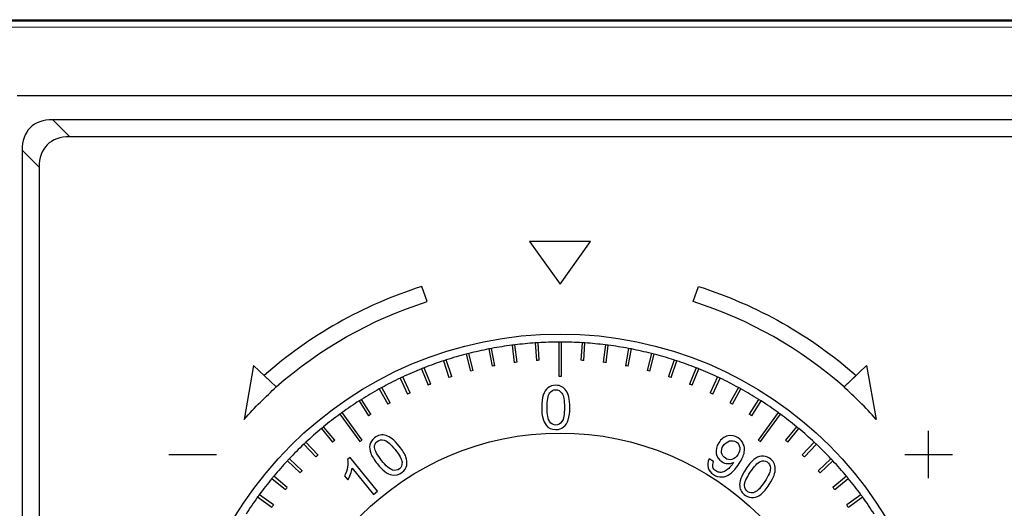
# Model space of a CAD drawing. Header units: millimetres. Extents: x 7099 to 9560, y -2357 to -1635.
# Tile 6 of 85: x 7171 to 7274, y -2001 to -1949. Entities that reach past the tile are written whole.
import ezdxf

# ---------------------------------------------------------------- set-up
doc = ezdxf.new("R2010")
doc.units = ezdxf.units.MM
doc.header["$LTSCALE"] = 3
doc.layers.add('layer 1', color=7, linetype='Continuous')

msp = doc.modelspace()

# ---------------------------------------------------------------- linework, layer by layer
at = {"linetype": 'Continuous', "lineweight": 30}
for p, q in [((7162.73, -1949.22), (7558.73, -1949.22)), ((7357.74, -1957.22), (7170.73, -1957.22)), ((7547.02, -1959.72), (7174.45, -1959.72)), ((7174.45, -1959.72), (7176.23, -1961.51)), ((7545.23, -1961.51), (7176.23, -1961.51)), ((7171.23, -1962.93), (7171.23, -2135.51)), ((7173.02, -1964.72), (7171.23, -1962.93)), ((7173.02, -1964.72), (7173.02, -2133.72)), ((7220.25, -1983.79), (7220.59, -1985.6)), ((7220.89, -1985.55), (7220.54, -1983.74)), ((7222.68, -1983.4), (7222.91, -1985.23)), ((7223.21, -1985.19), (7222.97, -1983.36)), ((7225.12, -1983.16), (7225.24, -1985)), ((7225.54, -1984.98), (7225.42, -1983.14)), ((7227.58, -1983.07), (7227.58, -1986.64)), ((7227.88, -1986.64), (7227.88, -1983.07)), ((7230.04, -1983.14), (7229.92, -1984.98)), ((7230.22, -1985), (7230.34, -1983.16)), ((7232.49, -1983.36), (7232.26, -1985.19)), ((7232.56, -1985.23), (7232.79, -1983.4)), ((7234.92, -1983.74), (7234.58, -1985.55)), ((7234.87, -1985.6), (7235.22, -1983.79)), ((7215.49, -1985.03), (7216.06, -1986.79)), ((7216.35, -1986.69), (7215.78, -1984.94)), ((7217.85, -1984.34), (7218.31, -1986.12)), ((7218.6, -1986.05), (7218.14, -1984.26)), ((7237.32, -1984.26), (7236.86, -1986.05)), ((7237.16, -1986.12), (7237.61, -1984.34)), ((7239.69, -1984.94), (7239.12, -1986.69)), ((7239.4, -1986.79), (7239.97, -1985.03)), ((7213.18, -1985.88), (7213.86, -1987.59)), ((7214.14, -1987.48), (7213.46, -1985.77)), ((7242, -1985.77), (7241.33, -1987.48)), ((7241.61, -1987.59), (7242.28, -1985.88)), ((7210.93, -1986.86), (7211.71, -1988.53)), ((7211.98, -1988.4), (7211.2, -1986.73)), ((7244.27, -1986.73), (7243.48, -1988.4)), ((7243.75, -1988.53), (7244.54, -1986.86)), ((7208.74, -1987.99), (7209.63, -1989.6)), ((7209.89, -1989.46), (7209, -1987.84)), ((7246.46, -1987.84), (7245.57, -1989.46)), ((7245.84, -1989.6), (7246.72, -1987.99)), ((7206.63, -1989.25), (7207.62, -1990.8)), ((7207.87, -1990.64), (7206.88, -1989.09)), ((7248.58, -1989.09), (7247.6, -1990.64)), ((7247.85, -1990.8), (7248.84, -1989.25)), ((7204.6, -1990.64), (7206.7, -1993.52)), ((7206.94, -1993.35), (7204.84, -1990.46)), ((7250.62, -1990.46), (7248.52, -1993.35)), ((7248.77, -1993.52), (7250.87, -1990.64)), ((7202.66, -1992.15), (7203.84, -1993.57)), ((7204.07, -1993.38), (7202.89, -1991.96)), ((7252.57, -1991.96), (7251.4, -1993.38)), ((7251.63, -1993.57), (7252.8, -1992.15)), ((7206.7, -1993.52), (7206.94, -1993.35)), ((7248.52, -1993.35), (7248.77, -1993.52)), ((7200.82, -1993.78), (7202.08, -1995.13)), ((7202.3, -1994.92), (7201.04, -1993.58)), ((7254.42, -1993.58), (7253.16, -1994.92)), ((7253.38, -1995.13), (7254.64, -1993.78)), ((7200.64, -1996.57), (7199.3, -1995.31)), ((7256.17, -1995.31), (7254.83, -1996.57)), ((7199.09, -1995.53), (7200.43, -1996.79)), ((7255.03, -1996.79), (7256.37, -1995.53)), ((7197.47, -1997.38), (7198.89, -1998.56)), ((7199.08, -1998.32), (7197.66, -1997.15)), ((7257.8, -1997.15), (7256.38, -1998.32)), ((7256.57, -1998.56), (7257.99, -1997.38)), ((7195.97, -1999.33), (7197.46, -2000.41)), ((7197.64, -2000.17), (7196.15, -1999.09)), ((7259.32, -1999.09), (7257.83, -2000.17)), ((7258, -2000.41), (7259.49, -1999.33))]:
    msp.add_line(p, q, dxfattribs=at)
at = {"linetype": 'Continuous', "lineweight": 30, "flags": 128}
msp.add_lwpolyline([(7557.94, -1950.03), (7557.94, -1950.03), (7555.94, -1950.03), (7547.94, -1950.02), (7515.94, -1950.02), (7387.94, -1950.02), (7163.52, -1950.03), (7163.52, -1950.03)], dxfattribs=at)
at = {"linetype": 'Continuous', "lineweight": 30}
for radius in [40, 29.6]:
    msp.add_circle((7227.73, -2022.22), radius, dxfattribs=at)
for radius, start, end in [(39.15, 101.0195, 104.1805), (39.15, 100.5805, 101.0195), (39.15, 97.4195, 100.5805), (39.15, 96.9805, 97.4195), (39.15, 93.8195, 96.9805), (39.15, 93.3805, 93.8195), (39.15, 90.2195, 93.3805), (39.15, 89.7805, 90.2195), (39.15, 86.6195, 89.7805), (39.15, 86.1805, 86.6195), (39.15, 83.0195, 86.1805), (39.15, 82.5805, 83.0195), (39.15, 79.4195, 82.5805), (39.15, 78.9805, 79.4195), (39.15, 75.8195, 78.9805), (39.15, 108.2195, 111.3805), (39.15, 107.7805, 108.2195), (39.15, 104.6195, 107.7805), (39.15, 104.1805, 104.6195), (37.31, 93.3696, 93.8304), (37.31, 86.1696, 86.6304), (39.15, 75.3805, 75.8195), (39.15, 72.2195, 75.3805), (39.15, 71.7805, 72.2195), (39.15, 68.6195, 71.7805), (39.15, 111.8195, 114.9805), (39.15, 111.3805, 111.8195), (37.31, 104.1696, 104.6304), (37.31, 100.5696, 101.0304), (37.31, 96.9696, 97.4304), (37.31, 82.5696, 83.0304), (37.31, 78.9696, 79.4304), (37.31, 75.3696, 75.8304), (39.15, 68.1805, 68.6195), (39.15, 65.0195, 68.1805), (39.15, 115.4195, 118.5805), (39.15, 114.9805, 115.4195), (37.31, 107.7696, 108.2304), (37.31, 71.7696, 72.2304), (39.15, 64.5805, 65.0195), (39.15, 61.4195, 64.5805), (39.15, 119.0195, 122.1805), (39.15, 118.5805, 119.0195), (37.31, 111.3696, 111.8304), (37.31, 68.1696, 68.6304), (39.15, 60.9805, 61.4195), (39.15, 57.8195, 60.9805), (39.15, 122.6195, 125.7805), (39.15, 122.1805, 122.6195), (37.31, 114.9696, 115.4304), (37.31, 64.5696, 65.0304), (39.15, 57.3805, 57.8195), (39.15, 54.2195, 57.3805), (37.31, 118.5696, 119.0304), (37.31, 60.9696, 61.4304), (39.15, 126.2195, 129.3805), (39.15, 125.7805, 126.2195), (37.31, 122.1696, 122.6304), (37.31, 57.3696, 57.8304), (39.15, 53.7805, 54.2195), (39.15, 50.6195, 53.7805), (39.15, 129.8195, 132.9805), (39.15, 129.3805, 129.8195), (39.15, 50.1805, 50.6195), (39.15, 47.0195, 50.1805), (37.31, 129.3696, 129.8304), (37.31, 50.1696, 50.6304), (39.15, 133.4195, 136.5805), (39.15, 132.9805, 133.4195), (39.15, 46.5805, 47.0195), (39.15, 43.4195, 46.5805), (39.15, 136.5805, 137.0195), (37.31, 132.9696, 133.4304), (37.31, 46.5696, 47.0304), (39.15, 42.9805, 43.4195), (39.15, 137.0195, 140.1805), (39.15, 39.8195, 42.9805), (39.15, 140.6195, 143.7805), (39.15, 140.1805, 140.6195), (37.31, 136.5696, 137.0304), (37.31, 42.9696, 43.4304), (39.15, 39.3805, 39.8195), (39.15, 36.2195, 39.3805), (37.31, 140.1696, 140.6304), (37.31, 39.3696, 39.8304), (39.15, 144.2195, 147.3805), (39.15, 143.7805, 144.2195), (39.15, 35.7805, 36.2195), (39.15, 32.6195, 35.7805), (37.31, 143.7696, 144.2304), (37.31, 35.7696, 36.2304)]:
    msp.add_arc((7227.73, -2022.22), radius, start, end, dxfattribs=at)
for centre in [(7179.01, -1967.5), (7180.8, -1969.29)]:
    msp.add_ellipse(centre, major_axis=(6.93, -6.93), ratio=0.510274, start_param=2.66976, end_param=3.613425, dxfattribs=at)
msp.add_open_spline([(7162.73, -1949.34), (7163.7, -1949.35), (7165.65, -1949.35), (7169.54, -1949.34), (7184.6, -1949.35), (7247.22, -1949.34), (7341.61, -1949.35), (7429.49, -1949.34), (7469.57, -1949.35), (7475.92, -1949.36), (7476.66, -1949.36)], degree=3, knots=[0, 0, 0, 0, 0.009291, 0.018605, 0.037219, 0.15318, 0.617023, 0.939231, 0.99298, 1, 1, 1, 1], dxfattribs=at)
msp.add_open_spline([(7227.58, -1986.64), (7227.63, -1986.64), (7227.73, -1986.64), (7227.83, -1986.64), (7227.88, -1986.64)], degree=3, dxfattribs=at)
at = {"layer": 'layer 1', "lineweight": 30}
for points, knots in [([(7224.53, -1972.5), (7224.53, -1972.5), (7230.93, -1972.5), (7230.93, -1972.5), (7230.93, -1972.5), (7230.93, -1972.5), (7227.73, -1977), (7227.73, -1977), (7227.73, -1977), (7227.73, -1977), (7224.53, -1972.5), (7224.53, -1972.5)], [0, 0, 0, 0, 0.25, 0.25, 0.25, 0.25, 0.5, 0.5, 0.5, 0.5, 1, 1, 1, 1]), ([(7196.66, -1986.57), (7201.38, -1982.39), (7207.03, -1979.19), (7213.2, -1977.23), (7213.2, -1977.23), (7213.2, -1977.23), (7213.78, -1978.82), (7213.78, -1978.82), (7213.78, -1978.82), (7207.86, -1980.7), (7202.45, -1983.76), (7197.91, -1987.78), (7197.91, -1987.78), (7196.86, -1988.78), (7195.66, -1989.9), (7194.55, -1991.2), (7194.55, -1991.2), (7194.55, -1991.2), (7195.55, -1985.51), (7195.55, -1985.51), (7195.55, -1985.51), (7195.55, -1985.51), (7197.91, -1987.78), (7197.91, -1987.78), (7197.91, -1987.78), (7197.91, -1987.78), (7196.66, -1986.57), (7196.66, -1986.57)], [0, 0, 0, 0, 0.125, 0.125, 0.125, 0.125, 0.25, 0.25, 0.25, 0.25, 0.375, 0.375, 0.375, 0.375, 0.5, 0.5, 0.5, 0.5, 0.625, 0.625, 0.625, 0.625, 0.75, 0.75, 0.75, 0.75, 1, 1, 1, 1]), ([(7258.81, -1986.57), (7254.08, -1982.39), (7248.43, -1979.19), (7242.27, -1977.23), (7242.27, -1977.23), (7242.27, -1977.23), (7241.69, -1978.82), (7241.69, -1978.82), (7241.69, -1978.82), (7247.61, -1980.7), (7253.02, -1983.76), (7257.55, -1987.78), (7257.55, -1987.78), (7258.61, -1988.78), (7259.81, -1989.9), (7260.92, -1991.2), (7260.92, -1991.2), (7260.92, -1991.2), (7259.92, -1985.51), (7259.92, -1985.51), (7259.92, -1985.51), (7259.92, -1985.51), (7257.55, -1987.78), (7257.55, -1987.78), (7257.55, -1987.78), (7257.55, -1987.78), (7258.81, -1986.57), (7258.81, -1986.57)], [0, 0, 0, 0, 0.125, 0.125, 0.125, 0.125, 0.25, 0.25, 0.25, 0.25, 0.375, 0.375, 0.375, 0.375, 0.5, 0.5, 0.5, 0.5, 0.625, 0.625, 0.625, 0.625, 0.75, 0.75, 0.75, 0.75, 1, 1, 1, 1]), ([(7225.8, -1989.93), (7225.8, -1989.39), (7225.85, -1988.96), (7225.96, -1988.63), (7225.96, -1988.63), (7226.07, -1988.3), (7226.24, -1988.05), (7226.45, -1987.87), (7226.45, -1987.87), (7226.67, -1987.69), (7226.95, -1987.6), (7227.28, -1987.6), (7227.28, -1987.6), (7227.52, -1987.6), (7227.73, -1987.65), (7227.92, -1987.75), (7227.92, -1987.75), (7228.1, -1987.85), (7228.25, -1987.99), (7228.37, -1988.18), (7228.37, -1988.18), (7228.49, -1988.36), (7228.59, -1988.59), (7228.65, -1988.85), (7228.65, -1988.85), (7228.72, -1989.12), (7228.76, -1989.48), (7228.76, -1989.93), (7228.76, -1989.93), (7228.76, -1990.46), (7228.7, -1990.89), (7228.59, -1991.22), (7228.59, -1991.22), (7228.48, -1991.55), (7228.32, -1991.8), (7228.1, -1991.98), (7228.1, -1991.98), (7227.88, -1992.16), (7227.61, -1992.25), (7227.28, -1992.25), (7227.28, -1992.25), (7226.84, -1992.25), (7226.49, -1992.09), (7226.25, -1991.78), (7226.25, -1991.78), (7225.95, -1991.4), (7225.8, -1990.78), (7225.8, -1989.93)], [0, 0, 0, 0, 0.076923, 0.076923, 0.076923, 0.076923, 0.153846, 0.153846, 0.153846, 0.153846, 0.230769, 0.230769, 0.230769, 0.230769, 0.307692, 0.307692, 0.307692, 0.307692, 0.384615, 0.384615, 0.384615, 0.384615, 0.461538, 0.461538, 0.461538, 0.461538, 0.538462, 0.538462, 0.538462, 0.538462, 0.615385, 0.615385, 0.615385, 0.615385, 0.692308, 0.692308, 0.692308, 0.692308, 0.769231, 0.769231, 0.769231, 0.769231, 0.846154, 0.846154, 0.846154, 0.846154, 1, 1, 1, 1]), ([(7226.37, -1989.93), (7226.37, -1990.68), (7226.45, -1991.17), (7226.63, -1991.42), (7226.63, -1991.42), (7226.8, -1991.67), (7227.02, -1991.79), (7227.28, -1991.79), (7227.28, -1991.79), (7227.53, -1991.79), (7227.75, -1991.66), (7227.92, -1991.42), (7227.92, -1991.42), (7228.1, -1991.17), (7228.18, -1990.67), (7228.18, -1989.93), (7228.18, -1989.93), (7228.18, -1989.18), (7228.1, -1988.68), (7227.92, -1988.44), (7227.92, -1988.44), (7227.75, -1988.19), (7227.53, -1988.07), (7227.27, -1988.07), (7227.27, -1988.07), (7227.01, -1988.07), (7226.81, -1988.18), (7226.65, -1988.39), (7226.65, -1988.39), (7226.46, -1988.67), (7226.37, -1989.18), (7226.37, -1989.93)], [0, 0, 0, 0, 0.111111, 0.111111, 0.111111, 0.111111, 0.222222, 0.222222, 0.222222, 0.222222, 0.333333, 0.333333, 0.333333, 0.333333, 0.444444, 0.444444, 0.444444, 0.444444, 0.555556, 0.555556, 0.555556, 0.555556, 0.666667, 0.666667, 0.666667, 0.666667, 0.777778, 0.777778, 0.777778, 0.777778, 1, 1, 1, 1]), ([(7208.54, -1995.86), (7208.21, -1995.44), (7207.98, -1995.07), (7207.85, -1994.74), (7207.85, -1994.74), (7207.73, -1994.42), (7207.7, -1994.12), (7207.76, -1993.84), (7207.76, -1993.84), (7207.82, -1993.57), (7207.98, -1993.33), (7208.23, -1993.12), (7208.23, -1993.12), (7208.42, -1992.97), (7208.62, -1992.87), (7208.83, -1992.83), (7208.83, -1992.83), (7209.03, -1992.79), (7209.24, -1992.81), (7209.45, -1992.88), (7209.45, -1992.88), (7209.65, -1992.95), (7209.87, -1993.06), (7210.09, -1993.23), (7210.09, -1993.23), (7210.31, -1993.39), (7210.56, -1993.65), (7210.84, -1994), (7210.84, -1994), (7211.18, -1994.41), (7211.41, -1994.78), (7211.53, -1995.11), (7211.53, -1995.11), (7211.65, -1995.43), (7211.68, -1995.73), (7211.62, -1996.01), (7211.62, -1996.01), (7211.57, -1996.28), (7211.41, -1996.52), (7211.15, -1996.73), (7211.15, -1996.73), (7210.81, -1997.01), (7210.45, -1997.1), (7210.06, -1997.02), (7210.06, -1997.02), (7209.58, -1996.91), (7209.08, -1996.52), (7208.54, -1995.86)], [0, 0, 0, 0, 0.076923, 0.076923, 0.076923, 0.076923, 0.153846, 0.153846, 0.153846, 0.153846, 0.230769, 0.230769, 0.230769, 0.230769, 0.307692, 0.307692, 0.307692, 0.307692, 0.384615, 0.384615, 0.384615, 0.384615, 0.461538, 0.461538, 0.461538, 0.461538, 0.538462, 0.538462, 0.538462, 0.538462, 0.615385, 0.615385, 0.615385, 0.615385, 0.692308, 0.692308, 0.692308, 0.692308, 0.769231, 0.769231, 0.769231, 0.769231, 0.846154, 0.846154, 0.846154, 0.846154, 1, 1, 1, 1]), ([(7208.99, -1995.5), (7209.46, -1996.08), (7209.84, -1996.41), (7210.13, -1996.5), (7210.13, -1996.5), (7210.42, -1996.58), (7210.66, -1996.54), (7210.86, -1996.38), (7210.86, -1996.38), (7211.06, -1996.22), (7211.15, -1995.98), (7211.13, -1995.68), (7211.13, -1995.68), (7211.11, -1995.38), (7210.87, -1994.94), (7210.4, -1994.36), (7210.4, -1994.36), (7209.93, -1993.78), (7209.55, -1993.44), (7209.26, -1993.36), (7209.26, -1993.36), (7208.97, -1993.28), (7208.72, -1993.32), (7208.52, -1993.49), (7208.52, -1993.49), (7208.32, -1993.65), (7208.23, -1993.86), (7208.25, -1994.13), (7208.25, -1994.13), (7208.27, -1994.46), (7208.52, -1994.92), (7208.99, -1995.5)], [0, 0, 0, 0, 0.111111, 0.111111, 0.111111, 0.111111, 0.222222, 0.222222, 0.222222, 0.222222, 0.333333, 0.333333, 0.333333, 0.333333, 0.444444, 0.444444, 0.444444, 0.444444, 0.555556, 0.555556, 0.555556, 0.555556, 0.666667, 0.666667, 0.666667, 0.666667, 0.777778, 0.777778, 0.777778, 0.777778, 1, 1, 1, 1]), ([(7243.38, -1995.34), (7243.38, -1995.34), (7243.85, -1995.59), (7243.85, -1995.59), (7243.85, -1995.59), (7243.75, -1995.83), (7243.73, -1996.03), (7243.77, -1996.19), (7243.77, -1996.19), (7243.82, -1996.36), (7243.93, -1996.49), (7244.09, -1996.6), (7244.09, -1996.6), (7244.24, -1996.7), (7244.39, -1996.75), (7244.54, -1996.75), (7244.54, -1996.75), (7244.69, -1996.76), (7244.84, -1996.73), (7244.98, -1996.66), (7244.98, -1996.66), (7245.12, -1996.59), (7245.27, -1996.48), (7245.44, -1996.33), (7245.44, -1996.33), (7245.61, -1996.17), (7245.75, -1995.99), (7245.88, -1995.8), (7245.88, -1995.8), (7245.89, -1995.78), (7245.91, -1995.75), (7245.94, -1995.7), (7245.94, -1995.7), (7245.75, -1995.79), (7245.54, -1995.83), (7245.32, -1995.82), (7245.32, -1995.82), (7245.1, -1995.81), (7244.89, -1995.74), (7244.7, -1995.62), (7244.7, -1995.62), (7244.39, -1995.41), (7244.2, -1995.12), (7244.13, -1994.75), (7244.13, -1994.75), (7244.06, -1994.38), (7244.14, -1994.01), (7244.39, -1993.64), (7244.39, -1993.64), (7244.64, -1993.25), (7244.95, -1993.01), (7245.34, -1992.92), (7245.34, -1992.92), (7245.72, -1992.84), (7246.08, -1992.9), (7246.42, -1993.13), (7246.42, -1993.13), (7246.67, -1993.29), (7246.85, -1993.5), (7246.97, -1993.77), (7246.97, -1993.77), (7247.09, -1994.03), (7247.12, -1994.32), (7247.07, -1994.64), (7247.07, -1994.64), (7247.01, -1994.96), (7246.83, -1995.35), (7246.53, -1995.82), (7246.53, -1995.82), (7246.21, -1996.3), (7245.91, -1996.66), (7245.62, -1996.88), (7245.62, -1996.88), (7245.32, -1997.1), (7245.02, -1997.22), (7244.72, -1997.23), (7244.72, -1997.23), (7244.41, -1997.25), (7244.12, -1997.16), (7243.84, -1996.98), (7243.84, -1996.98), (7243.54, -1996.79), (7243.35, -1996.55), (7243.27, -1996.26), (7243.27, -1996.26), (7243.19, -1995.97), (7243.22, -1995.66), (7243.38, -1995.34)], [0, 0, 0, 0, 0.043478, 0.043478, 0.043478, 0.043478, 0.086957, 0.086957, 0.086957, 0.086957, 0.130435, 0.130435, 0.130435, 0.130435, 0.173913, 0.173913, 0.173913, 0.173913, 0.217391, 0.217391, 0.217391, 0.217391, 0.26087, 0.26087, 0.26087, 0.26087, 0.304348, 0.304348, 0.304348, 0.304348, 0.347826, 0.347826, 0.347826, 0.347826, 0.391304, 0.391304, 0.391304, 0.391304, 0.434783, 0.434783, 0.434783, 0.434783, 0.478261, 0.478261, 0.478261, 0.478261, 0.521739, 0.521739, 0.521739, 0.521739, 0.565217, 0.565217, 0.565217, 0.565217, 0.608696, 0.608696, 0.608696, 0.608696, 0.652174, 0.652174, 0.652174, 0.652174, 0.695652, 0.695652, 0.695652, 0.695652, 0.73913, 0.73913, 0.73913, 0.73913, 0.782609, 0.782609, 0.782609, 0.782609, 0.826087, 0.826087, 0.826087, 0.826087, 0.869565, 0.869565, 0.869565, 0.869565, 0.913043, 0.913043, 0.913043, 0.913043, 1, 1, 1, 1]), ([(7246.39, -1994.9), (7246.56, -1994.63), (7246.63, -1994.37), (7246.59, -1994.12), (7246.59, -1994.12), (7246.55, -1993.87), (7246.43, -1993.68), (7246.22, -1993.55), (7246.22, -1993.55), (7246.01, -1993.41), (7245.78, -1993.38), (7245.52, -1993.45), (7245.52, -1993.45), (7245.25, -1993.52), (7245.03, -1993.69), (7244.86, -1993.96), (7244.86, -1993.96), (7244.7, -1994.2), (7244.65, -1994.45), (7244.69, -1994.69), (7244.69, -1994.69), (7244.74, -1994.94), (7244.87, -1995.13), (7245.09, -1995.27), (7245.09, -1995.27), (7245.3, -1995.41), (7245.53, -1995.45), (7245.77, -1995.39), (7245.77, -1995.39), (7246.01, -1995.33), (7246.21, -1995.17), (7246.39, -1994.9)], [0, 0, 0, 0, 0.111111, 0.111111, 0.111111, 0.111111, 0.222222, 0.222222, 0.222222, 0.222222, 0.333333, 0.333333, 0.333333, 0.333333, 0.444444, 0.444444, 0.444444, 0.444444, 0.555556, 0.555556, 0.555556, 0.555556, 0.666667, 0.666667, 0.666667, 0.666667, 0.777778, 0.777778, 0.777778, 0.777778, 1, 1, 1, 1]), ([(7208.56, -1998.73), (7208.56, -1998.73), (7208.13, -1999.08), (7208.13, -1999.08), (7208.13, -1999.08), (7208.13, -1999.08), (7205.89, -1996.31), (7205.89, -1996.31), (7205.89, -1996.31), (7205.87, -1996.5), (7205.81, -1996.71), (7205.72, -1996.94), (7205.72, -1996.94), (7205.63, -1997.18), (7205.54, -1997.38), (7205.44, -1997.54), (7205.44, -1997.54), (7205.44, -1997.54), (7205.1, -1997.12), (7205.1, -1997.12), (7205.1, -1997.12), (7205.26, -1996.81), (7205.36, -1996.5), (7205.41, -1996.19), (7205.41, -1996.19), (7205.46, -1995.88), (7205.46, -1995.62), (7205.41, -1995.4), (7205.41, -1995.4), (7205.41, -1995.4), (7205.69, -1995.18), (7205.69, -1995.18), (7205.69, -1995.18), (7205.69, -1995.18), (7208.56, -1998.73), (7208.56, -1998.73)], [0, 0, 0, 0, 0.1, 0.1, 0.1, 0.1, 0.2, 0.2, 0.2, 0.2, 0.3, 0.3, 0.3, 0.3, 0.4, 0.4, 0.4, 0.4, 0.5, 0.5, 0.5, 0.5, 0.6, 0.6, 0.6, 0.6, 0.7, 0.7, 0.7, 0.7, 0.8, 0.8, 0.8, 0.8, 1, 1, 1, 1]), ([(7247.22, -1996.41), (7247.51, -1995.96), (7247.79, -1995.63), (7248.06, -1995.41), (7248.06, -1995.41), (7248.34, -1995.2), (7248.61, -1995.07), (7248.89, -1995.04), (7248.89, -1995.04), (7249.17, -1995.01), (7249.45, -1995.09), (7249.72, -1995.27), (7249.72, -1995.27), (7249.93, -1995.4), (7250.08, -1995.56), (7250.18, -1995.74), (7250.18, -1995.74), (7250.28, -1995.93), (7250.33, -1996.13), (7250.33, -1996.35), (7250.33, -1996.35), (7250.33, -1996.57), (7250.29, -1996.81), (7250.2, -1997.07), (7250.2, -1997.07), (7250.11, -1997.33), (7249.94, -1997.65), (7249.7, -1998.02), (7249.7, -1998.02), (7249.41, -1998.47), (7249.13, -1998.8), (7248.86, -1999.02), (7248.86, -1999.02), (7248.59, -1999.23), (7248.31, -1999.36), (7248.03, -1999.39), (7248.03, -1999.39), (7247.75, -1999.42), (7247.47, -1999.34), (7247.2, -1999.16), (7247.2, -1999.16), (7246.83, -1998.92), (7246.62, -1998.61), (7246.59, -1998.21), (7246.59, -1998.21), (7246.54, -1997.73), (7246.75, -1997.13), (7247.22, -1996.41)], [0, 0, 0, 0, 0.076923, 0.076923, 0.076923, 0.076923, 0.153846, 0.153846, 0.153846, 0.153846, 0.230769, 0.230769, 0.230769, 0.230769, 0.307692, 0.307692, 0.307692, 0.307692, 0.384615, 0.384615, 0.384615, 0.384615, 0.461538, 0.461538, 0.461538, 0.461538, 0.538462, 0.538462, 0.538462, 0.538462, 0.615385, 0.615385, 0.615385, 0.615385, 0.692308, 0.692308, 0.692308, 0.692308, 0.769231, 0.769231, 0.769231, 0.769231, 0.846154, 0.846154, 0.846154, 0.846154, 1, 1, 1, 1]), ([(7247.7, -1996.72), (7247.29, -1997.35), (7247.09, -1997.82), (7247.1, -1998.12), (7247.1, -1998.12), (7247.12, -1998.42), (7247.23, -1998.64), (7247.44, -1998.78), (7247.44, -1998.78), (7247.66, -1998.92), (7247.91, -1998.93), (7248.19, -1998.82), (7248.19, -1998.82), (7248.47, -1998.71), (7248.81, -1998.34), (7249.22, -1997.71), (7249.22, -1997.71), (7249.63, -1997.09), (7249.82, -1996.62), (7249.81, -1996.32), (7249.81, -1996.32), (7249.8, -1996.02), (7249.68, -1995.8), (7249.47, -1995.65), (7249.47, -1995.65), (7249.25, -1995.52), (7249.02, -1995.49), (7248.77, -1995.59), (7248.77, -1995.59), (7248.46, -1995.72), (7248.1, -1996.1), (7247.7, -1996.72)], [0, 0, 0, 0, 0.111111, 0.111111, 0.111111, 0.111111, 0.222222, 0.222222, 0.222222, 0.222222, 0.333333, 0.333333, 0.333333, 0.333333, 0.444444, 0.444444, 0.444444, 0.444444, 0.555556, 0.555556, 0.555556, 0.555556, 0.666667, 0.666667, 0.666667, 0.666667, 0.777778, 0.777778, 0.777778, 0.777778, 1, 1, 1, 1])]:
    msp.add_open_spline(points, degree=3, knots=knots, dxfattribs=at)
for points in [[(7266.42, -1997.37), (7266.42, -1997.37), (7266.42, -1992.37), (7266.42, -1992.37)], [(7186.65, -1994.87), (7186.65, -1994.87), (7191.65, -1994.87), (7191.65, -1994.87)], [(7263.92, -1994.87), (7263.92, -1994.87), (7268.92, -1994.87), (7268.92, -1994.87)]]:
    msp.add_open_spline(points, degree=3, dxfattribs=at)

doc.saveas('drawing.dxf')
